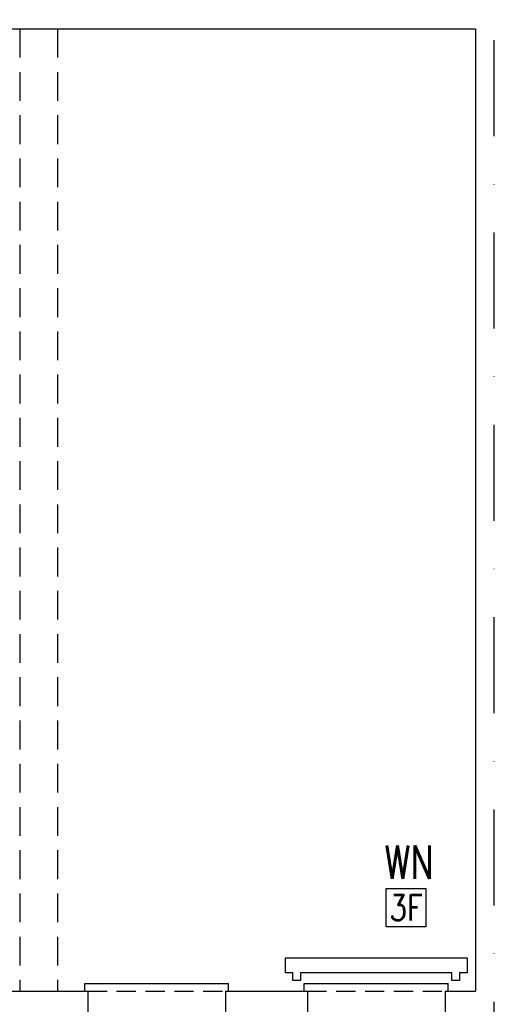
# Model space of a CAD drawing. Header units: millimetres. Extents: x 28600 to 181045, y -399112 to -163690.
# Tile 245 of 256: x 60499 to 60812, y -195598 to -194947. Entities that reach past the tile are written whole.
import ezdxf
from ezdxf.enums import TextEntityAlignment as Align

# ---------------------------------------------------------------- set-up
doc = ezdxf.new("R2010")
doc.units = ezdxf.units.MM
doc.linetypes.add('DASHDOT', pattern=[25.4, 12.7, -6.35, 0, -6.35])
doc.linetypes.add('HIDDEN', pattern=[9.525, 6.35, -3.175])
for name, color, linetype in [('!! 0_ Istn-sciany', 8, 'Continuous'), ('!! 0_ Istn-widok', 8, 'Continuous'), ('!! 0_Istn-cienka', 8, 'Continuous'), ('0-osie-liniA', 8, 'DASHDOT'), ('E1', 2, 'Continuous'), ('E2', 2, 'Continuous'), ('E_0', 4, 'Continuous')]:
    doc.layers.add(name, color=color, linetype=linetype)
doc.layers.add('!! 0_Istn-grzejniki', color=8, linetype='Continuous', plot=False)
doc.styles.add('ELE1', font='romans.shx', dxfattribs={"width": 0.8, "height": 18})

# ---------------------------------------------------------------- blocks, each defined once
blk = doc.blocks.new('E3')
at = {"layer": 'E2', "linetype": 'Continuous'}
blk.add_lwpolyline([(0, 25.45), (26.27, 25.45), (26.27, 0), (0, 0)], close=True, dxfattribs=at)
at = {"layer": 'E2', "linetype": 'Continuous', "style": 'ELE1', "width": 0.8}
blk.add_text('3F', height=16.875, dxfattribs=at).set_placement((13.13, 12.72), align=Align.MIDDLE_CENTER)

msp = doc.modelspace()

# ---------------------------------------------------------------- linework, layer by layer
at = {"layer": '!! 0_ Istn-sciany'}
for points in [[(60242.56735, -194953.12813), (60799.56735, -194953.12813)], [(60799.56735, -194953.12813), (60799.56735, -195589.12813)], [(60479.56735, -195589.12813), (60543.56735, -195589.12813)], [(60543.56735, -195589.12813), (60543.56735, -195621.12813)], [(60634.56735, -195589.12813), (60688.56735, -195589.12813)], [(60634.56735, -195589.12813), (60634.56735, -195621.12813)], [(60688.56735, -195589.12813), (60688.56735, -195621.12813)], [(60779.56735, -195589.12813), (60799.56735, -195589.12813)], [(60779.56735, -195589.12813), (60779.56735, -195621.12813)]]:
    msp.add_lwpolyline(points, dxfattribs=at)
at = {"layer": '!! 0_ Istn-widok', "linetype": 'HIDDEN', "ltscale": 3}
for p, q in [((60498.57394, -194953.12813), (60498.57394, -195589.12813)), ((60523.57394, -194953.12813), (60523.57394, -195589.12813))]:
    msp.add_line(p, q, dxfattribs=at)
at = {"layer": '!! 0_ Istn-widok'}
for points in [[(60541.56735, -195584.12813), (60636.56735, -195584.12813)], [(60541.56735, -195589.12813), (60541.56735, -195584.12813)], [(60636.56735, -195589.12813), (60636.56735, -195584.12813)], [(60686.56735, -195584.12813), (60781.56735, -195584.12813)], [(60686.56735, -195589.12813), (60686.56735, -195584.12813)], [(60781.56735, -195589.12813), (60781.56735, -195584.12813)]]:
    msp.add_lwpolyline(points, dxfattribs=at)
at = {"layer": '!! 0_Istn-cienka', "linetype": 'HIDDEN', "ltscale": 2}
for points in [[(60543.56735, -195589.12813), (60634.56735, -195589.12813)], [(60688.56735, -195589.12813), (60779.56735, -195589.12813)]]:
    msp.add_lwpolyline(points, dxfattribs=at)
at = {"layer": '!! 0_Istn-grzejniki'}
msp.add_lwpolyline([(60679.06735, -195582.12813), (60679.06735, -195577.12813), (60674.06735, -195577.12813), (60674.06735, -195567.12813), (60794.06735, -195567.12813), (60794.06735, -195577.12813), (60789.06735, -195577.12813), (60789.06735, -195582.12813), (60784.06735, -195582.12813), (60784.06735, -195577.12813), (60684.06735, -195577.12813), (60684.06735, -195582.12813)], close=True, dxfattribs=at)
at = {"layer": '0-osie-liniA', "ltscale": 5}
msp.add_lwpolyline([(60812.06735, -199599.773), (60812.06735, -193580.95023)], dxfattribs=at)

# ---------------------------------------------------------------- block references
at = {"layer": 'E_0'}
msp.add_blockref('E3', (60740.63935, -195546.76719), dxfattribs=at)

# ---------------------------------------------------------------- texts
at = {"layer": 'E1', "style": 'ELE1', "width": 0.75}
msp.add_text('WN', height=22, dxfattribs=at).set_placement((60755.93875, -195504.01167), align=Align.MIDDLE_CENTER)

doc.saveas('drawing.dxf')
